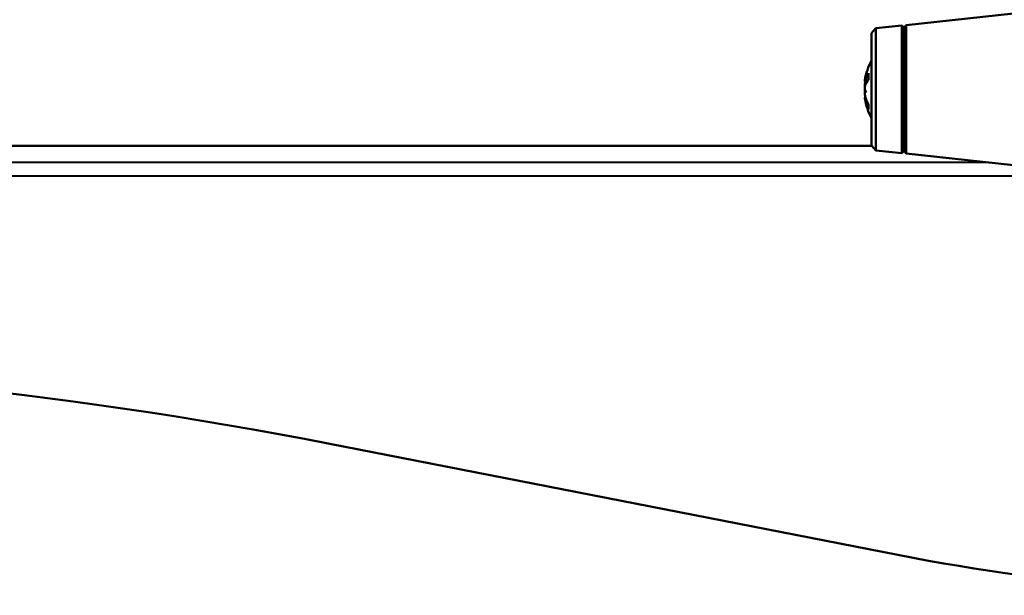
# Model space of a CAD drawing. Header units: inches. Extents: x 9.4 to 55.3, y 0.3 to 33.1.
# Tile 114 of 173: x 32 to 36.6, y 2.3 to 4.9. Entities that reach past the tile are written whole.
import ezdxf

# ---------------------------------------------------------------- set-up
doc = ezdxf.new("R2010")
doc.units = ezdxf.units.IN
doc.header["$MEASUREMENT"] = 0
doc.layers.add('Visible Edges(ANSI)', color=7, linetype='Continuous', lineweight=50)
doc.layers.add('Visible Tangent Edges(ANSI)', color=7, linetype='Continuous', lineweight=50)

msp = doc.modelspace()

# ---------------------------------------------------------------- linework, layer by layer
at = {"layer": 'Visible Edges(ANSI)'}
for p, q in [((36.1142, 4.9016), (36.8554, 4.9807)), ((35.9752, 4.8868), (36.0944, 4.8995)), ((36.0944, 4.8995), (36.0944, 4.3119)), ((36.1054, 4.8907), (36.0944, 4.8995)), ((36.1054, 4.8907), (36.1142, 4.9016)), ((36.1142, 4.3097), (36.1142, 4.9016)), ((35.9554, 4.8647), (35.9752, 4.8868)), ((35.9554, 4.3467), (35.9554, 4.8647)), ((35.9752, 4.8868), (35.9752, 4.3246)), ((36.1054, 4.8907), (36.1054, 4.3207)), ((35.9405, 4.6784), (35.9405, 4.6498)), ((35.9241, 4.6469), (35.9243, 4.6469)), ((35.9243, 4.6425), (35.9347, 4.6416)), ((35.9241, 4.5645), (35.9283, 4.5649)), ((35.9243, 4.5689), (35.927, 4.5691)), ((35.9405, 4.5362), (35.9405, 4.5158)), ((13.8426, 4.3456), (35.9564, 4.3456)), ((35.9554, 4.3467), (35.9752, 4.3246)), ((35.9752, 4.3246), (36.0944, 4.3119)), ((36.1054, 4.3207), (36.0944, 4.3119)), ((36.1054, 4.3207), (36.1142, 4.3097)), ((36.1142, 4.3097), (36.8554, 4.2307)), ((29.9863, 4.2719), (36.4952, 4.2691)), ((41.7443, 4.2039), (30.0493, 4.2089)), ((36.0758, 2.4624), (33.461, 2.9738))]:
    msp.add_line(p, q, dxfattribs=at)
for centre, radius, start, end in [((36.1917, 4.6057), 0.2708, 150.762, 170.9829), ((36.1917, 4.6057), 0.2708, 189.0171, 209.238), ((29.6226, -16.6544), 20, 78.9351, 89.91406), ((37.9951, 12.2765), 10, 258.9351, 285.08954)]:
    msp.add_arc(centre, radius, start, end, dxfattribs=at)
for centre, major_axis, ratio, start_param, end_param in [((36.1848, 4.6087), (-0.1089, -0.2448), 0.981775, 4.844878, 4.97421), ((36.1848, 4.597), (-0.211, 0.1651), 0.959481, 0.35114, 0.480472), ((36.1903, 4.5941), (-0.2684, 0.0323), 0.684182, 5.975665, 6.172967), ((35.8947, 4.6602), (-0.0686, 0.0028), 0.148914, 2.025667, 2.028828), ((36.1903, 4.6196), (-0.269, -0.0269), 0.484523, 5.84502, 6.042322), ((36.1903, 4.6167), (-0.2682, -0.0342), 0.724085, 5.97881, 5.998821), ((36.1848, 4.5679), (-0.2637, 0.0477), 0.221909, 0.203689, 0.333021), ((35.8947, 4.5892), (0.0686, 0.0121), 0.011646, 1.029614, 1.11993), ((36.1848, 4.6444), (-0.2639, -0.0467), 0.077234, 0.14989, 0.279222), ((36.1903, 4.5947), (-0.2682, 0.0342), 0.724085, 0.284364, 0.481666), ((36.1903, 4.6135), (-0.2661, -0.0479), 0.870426, 0.037075, 0.234377)]:
    msp.add_ellipse(centre, major_axis=major_axis, ratio=ratio, start_param=start_param, end_param=end_param, dxfattribs=at)
for points in [[(35.9405, 4.6784), (35.9405, 4.6791), (35.9408, 4.6799), (35.9411, 4.6805)], [(35.9411, 4.5131), (35.9408, 4.5139), (35.9405, 4.5149), (35.9405, 4.5158)]]:
    msp.add_open_spline(points, degree=3, dxfattribs=at)
for points, knots in [([(35.9245, 4.6498), (35.9245, 4.6498), (35.9245, 4.6497), (35.9243, 4.6486), (35.9241, 4.6478), (35.924, 4.647), (35.924, 4.6469), (35.9241, 4.6469)], [0.02817592, 0.02817592, 0.02817592, 0.02817592, 0.02861542, 0.02861542, 0.04266381, 0.04266381, 0.05114162, 0.05114162, 0.05114162, 0.05114162]), ([(35.9259, 4.6464), (35.9256, 4.6452), (35.9252, 4.6441), (35.9246, 4.6427), (35.9244, 4.6424), (35.9241, 4.6426), (35.924, 4.643), (35.9241, 4.6446), (35.9241, 4.6458), (35.9243, 4.6476), (35.9244, 4.6481), (35.9245, 4.6486)], [0, 0, 0, 0, 0.01429788, 0.01429788, 0.02859576, 0.02859576, 0.04258156, 0.04258156, 0.05656736, 0.05656736, 0.06157061, 0.06157061, 0.06157061, 0.06157061]), ([(35.9259, 4.6383), (35.9256, 4.637), (35.9252, 4.6353), (35.9246, 4.6316), (35.9244, 4.6296), (35.9241, 4.6259), (35.924, 4.6239), (35.9241, 4.6204), (35.9241, 4.6188), (35.9243, 4.6173), (35.9243, 4.6171), (35.9244, 4.6168)], [0, 0, 0, 0, 0.01429788, 0.01429788, 0.02859576, 0.02859576, 0.04258156, 0.04258156, 0.05656736, 0.05656736, 0.05905044, 0.05905044, 0.05905044, 0.05905044]), ([(35.9245, 4.6028), (35.9245, 4.6029), (35.9245, 4.6029), (35.9243, 4.6045), (35.9241, 4.6063), (35.924, 4.6101), (35.9241, 4.612), (35.9242, 4.6157), (35.9244, 4.6176), (35.9249, 4.6209), (35.9252, 4.6224), (35.9257, 4.6239), (35.9258, 4.6242), (35.9259, 4.6246)], [0.02817701, 0.02817701, 0.02817701, 0.02817701, 0.02875644, 0.02875644, 0.04273434, 0.04273434, 0.05671223, 0.05671223, 0.07082652, 0.07082652, 0.08494082, 0.08494082, 0.08976125, 0.08976125, 0.08976125, 0.08976125]), ([(35.9242, 4.6057), (35.9241, 4.6049), (35.9241, 4.6041), (35.924, 4.6013), (35.9241, 4.5993), (35.9242, 4.5965), (35.9243, 4.5955), (35.9244, 4.5945)], [0.03646349, 0.03646349, 0.03646349, 0.03646349, 0.04273434, 0.04273434, 0.05671223, 0.05671223, 0.0643554, 0.0643554, 0.0643554, 0.0643554]), ([(35.9259, 4.573), (35.9256, 4.5744), (35.9252, 4.5761), (35.9246, 4.5798), (35.9244, 4.5818), (35.9241, 4.5855), (35.924, 4.5874), (35.9241, 4.591), (35.9241, 4.5926), (35.9243, 4.5943), (35.9244, 4.5948), (35.9245, 4.5952)], [0, 0, 0, 0, 0.01429788, 0.01429788, 0.02859576, 0.02859576, 0.04258156, 0.04258156, 0.05656736, 0.05656736, 0.06157061, 0.06157061, 0.06157061, 0.06157061]), ([(35.9243, 4.5689), (35.9243, 4.5689), (35.9243, 4.5689), (35.9241, 4.5688), (35.924, 4.5684), (35.9241, 4.5668), (35.9241, 4.5657), (35.9243, 4.5645)], [0.02743141, 0.02743141, 0.02743141, 0.02743141, 0.02859576, 0.02859576, 0.04258156, 0.04258156, 0.05580048, 0.05580048, 0.05580048, 0.05580048]), ([(35.9242, 4.5632), (35.9241, 4.5636), (35.9241, 4.5639), (35.924, 4.5645), (35.9241, 4.5646), (35.9242, 4.564), (35.9244, 4.5634), (35.9249, 4.5614), (35.9252, 4.5601), (35.9257, 4.5581), (35.9258, 4.5576), (35.9259, 4.557)], [0.03645802, 0.03645802, 0.03645802, 0.03645802, 0.04266381, 0.04266381, 0.0567122, 0.0567122, 0.07082649, 0.07082649, 0.08494078, 0.08494078, 0.08976122, 0.08976122, 0.08976122, 0.08976122])]:
    msp.add_open_spline(points, degree=3, knots=knots, dxfattribs=at)
at = {"layer": 'Visible Tangent Edges(ANSI)'}
for p, q in [((35.9411, 4.6805), (35.9411, 4.6505)), ((35.9259, 4.6464), (35.9375, 4.6457)), ((35.9259, 4.6383), (35.9329, 4.6388)), ((35.9259, 4.557), (35.931, 4.5573)), ((35.9411, 4.535), (35.9411, 4.5131))]:
    msp.add_line(p, q, dxfattribs=at)

doc.saveas('drawing.dxf')
